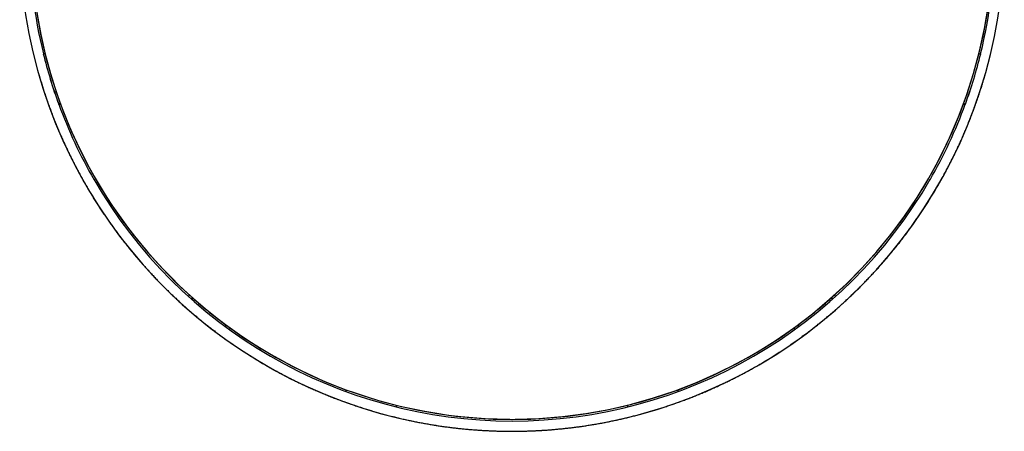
# Model space of a CAD drawing. Header units: millimetres. Extents: x 8 to 1762, y 12 to 2754.
# Tile 3 of 36: x 770 to 1020, y 824 to 928. Entities that reach past the tile are written whole.
import ezdxf

# ---------------------------------------------------------------- set-up
doc = ezdxf.new("R2010")
doc.units = ezdxf.units.MM

msp = doc.modelspace()

# ---------------------------------------------------------------- linework, layer by layer
at = {"color": 7, "linetype": 'Continuous', "lineweight": 30}
for p, q in [((776.43, 919.61), (776.41, 919.61)), ((776.43, 919.61), (776.84, 919.69)), ((1014, 919.69), (1014.41, 919.61)), ((1014.41, 919.61), (1014.42, 919.61)), ((780.32, 906.83), (780.33, 906.84)), ((780.32, 906.83), (780.33, 906.81)), ((780.74, 906.97), (780.33, 906.84)), ((780.74, 906.96), (780.33, 906.81)), ((780.33, 906.81), (780.35, 906.77)), ((780.35, 906.77), (780.34, 906.81)), ((780.35, 906.82), (780.38, 906.73)), ((780.38, 906.73), (780.77, 906.87)), ((1010.06, 906.87), (1010.46, 906.73)), ((1010.51, 906.84), (1010.1, 906.97)), ((1010.51, 906.81), (1010.1, 906.96)), ((1010.46, 906.73), (1010.49, 906.82)), ((1010.5, 906.81), (1010.49, 906.77)), ((1010.49, 906.77), (1010.51, 906.81)), ((1010.51, 906.84), (1010.52, 906.83)), ((1010.51, 906.81), (1010.52, 906.83)), ((813.21, 858.11), (813.51, 858.42)), ((814.26, 857.17), (814.23, 857.77)), ((976.6, 857.77), (976.58, 857.17)), ((977.33, 858.42), (977.63, 858.11)), ((814.26, 857.17), (814.25, 857.28)), ((976.58, 857.28), (976.58, 857.18)), ((823.02, 850.66), (822.42, 850.56)), ((822.56, 850.56), (822.45, 850.54)), ((823.85, 850.05), (823.59, 849.7)), ((823.86, 850.05), (823.6, 849.7)), ((823.65, 849.66), (823.91, 850.01)), ((966.93, 850.01), (967.18, 849.66)), ((967.23, 849.7), (966.98, 850.05)), ((967.25, 849.7), (966.98, 850.05)), ((968.41, 850.56), (967.82, 850.66)), ((968.38, 850.54), (968.28, 850.56)), ((853.25, 833.94), (853.41, 834.34)), ((937.43, 834.34), (937.58, 833.94)), ((866.13, 830.46), (866.03, 830.04)), ((866.13, 830.46), (866.03, 830.04)), ((866.06, 830.03), (866.17, 830.45)), ((924.67, 830.45), (924.77, 830.03)), ((924.8, 830.04), (924.7, 830.46)), ((924.81, 830.04), (924.7, 830.46)), ((895.41, 826.89), (895.41, 826.89)), ((895.42, 826.89), (895.42, 826.89))]:
    msp.add_line(p, q, dxfattribs=at)
at = {"color": 7, "linetype": 'Continuous', "lineweight": 30, "flags": 128}
msp.add_lwpolyline([(895.41, 826.89), (895.42, 826.89), (895.42, 826.89)], dxfattribs=at)
at = {"color": 7, "linetype": 'Continuous', "lineweight": 30}
for centre, radius, start, end in [((895.43, 949.06), 122.12, 270.3558, 84.8631), ((895.41, 948.86), 124.99, 180.0032, 29.9899), ((895.39, 949.03), 122.12, 149.9989, 228.3531), ((895.45, 949.03), 122.12, 311.6469, 30.0011), ((895.45, 948.88), 122.49, 346.1734, 13.9192), ((895.38, 948.88), 122.49, 180, 193.8265), ((895.41, 949.07), 122.13, 180.0043, 269.7267), ((895.39, 949), 122.55, 193.8786, 200.1262), ((895.39, 949), 122.54, 193.8786, 200.1262), ((895.45, 949), 122.54, 339.8738, 346.1214), ((895.45, 949), 122.55, 339.8738, 346.1214), ((895.39, 948.89), 122.5, 200.0871, 210.0013), ((895.45, 948.89), 122.5, 329.9987, 339.9129), ((895.42, 949.09), 122.62, 210.0043, 330.002), ((895.41, 949.05), 122.15, 228.351, 233.6575), ((895.43, 949.05), 122.15, 306.3425, 311.649), ((895.42, 949.06), 122.17, 233.6583, 306.3417)]:
    msp.add_arc(centre, radius, start, end, dxfattribs=at)
for points, knots in [([(775.23, 914.55), (775.31, 914.26), (775.51, 913.57), (775.83, 912.49), (776.2, 911.3), (776.58, 910.12), (776.97, 908.94), (777.37, 907.76), (777.79, 906.59), (778.21, 905.42), (778.65, 904.26), (779.1, 903.1), (779.56, 901.95), (780.03, 900.8), (780.52, 899.65), (781.01, 898.51), (781.52, 897.38), (782.04, 896.24), (782.57, 895.12), (783.11, 894), (783.66, 892.88), (784.22, 891.77), (784.8, 890.67), (785.38, 889.57), (785.98, 888.48), (786.58, 887.39), (787.2, 886.31), (787.83, 885.23), (788.47, 884.16), (789.12, 883.1), (789.78, 882.05), (790.45, 881), (791.13, 879.95), (791.83, 878.92), (792.53, 877.89), (793.24, 876.86), (793.97, 875.85), (794.7, 874.84), (795.44, 873.84), (796.2, 872.84), (796.96, 871.86), (797.74, 870.88), (798.52, 869.91), (799.31, 868.94), (800.12, 867.99), (800.93, 867.04), (801.75, 866.1), (802.58, 865.17), (803.43, 864.24), (804.28, 863.33), (805.14, 862.42), (806.01, 861.52), (806.88, 860.63), (807.77, 859.75), (808.67, 858.88), (809.57, 858.01), (810.49, 857.16), (811.41, 856.31), (812.34, 855.48), (813.28, 854.65), (814.23, 853.83), (815.19, 853.02), (816.15, 852.22), (817.12, 851.43), (818.11, 850.65), (819.1, 849.88), (820.09, 849.12), (821.1, 848.37), (822.11, 847.63), (823.13, 846.89), (824.16, 846.17), (825.2, 845.46), (826.24, 844.76), (827.29, 844.07), (828.35, 843.39), (829.41, 842.72), (830.49, 842.06), (831.57, 841.41), (832.65, 840.78), (833.74, 840.15), (834.84, 839.53), (835.95, 838.93), (837.06, 838.33), (838.18, 837.75), (839.31, 837.18), (840.44, 836.61), (841.58, 836.06), (842.72, 835.52), (843.87, 835), (845.03, 834.48), (846.19, 833.98), (847.36, 833.48), (848.53, 833), (849.71, 832.53), (850.9, 832.07), (852.09, 831.62), (853.29, 831.19), (854.49, 830.77), (855.7, 830.35), (856.91, 829.96), (858.13, 829.57), (859.35, 829.19), (860.58, 828.83), (861.81, 828.48), (863.05, 828.14), (864.3, 827.81), (865.55, 827.5), (866.8, 827.2), (868.06, 826.91), (869.33, 826.63), (870.56, 826.37), (871.75, 826.14), (872.9, 825.92), (874.05, 825.72), (875.21, 825.52), (876.36, 825.34), (877.52, 825.16), (878.67, 825), (879.83, 824.85), (880.99, 824.71), (882.15, 824.58), (883.3, 824.46), (884.46, 824.36), (885.62, 824.26), (886.77, 824.18), (887.92, 824.1), (889.06, 824.04), (890.19, 823.99), (891.29, 823.95), (892.3, 823.92), (893.19, 823.9), (893.99, 823.89), (894.71, 823.88), (895.2, 823.88), (895.42, 823.88)], [0, 0, 0, 0, 0.005626, 0.013313, 0.021001, 0.028689, 0.036378, 0.044068, 0.051759, 0.059451, 0.067144, 0.074837, 0.082532, 0.090227, 0.097923, 0.10562, 0.113318, 0.121017, 0.128717, 0.136418, 0.14412, 0.151823, 0.159526, 0.167231, 0.174936, 0.182643, 0.190351, 0.198059, 0.205769, 0.21348, 0.221192, 0.228905, 0.236618, 0.244334, 0.25205, 0.259767, 0.267485, 0.275205, 0.282926, 0.290648, 0.298371, 0.306096, 0.313821, 0.321548, 0.329277, 0.337006, 0.344737, 0.35247, 0.360204, 0.367939, 0.375675, 0.383414, 0.391153, 0.398894, 0.406637, 0.414382, 0.422128, 0.429875, 0.437625, 0.445376, 0.453129, 0.460884, 0.468641, 0.476399, 0.48416, 0.491923, 0.499688, 0.507455, 0.515224, 0.522995, 0.530769, 0.538545, 0.546324, 0.554105, 0.561889, 0.569676, 0.577465, 0.585258, 0.593053, 0.600852, 0.608654, 0.616459, 0.624268, 0.63208, 0.639896, 0.647716, 0.655541, 0.663369, 0.671203, 0.67904, 0.686883, 0.694731, 0.702585, 0.710444, 0.718309, 0.726181, 0.734059, 0.741945, 0.749838, 0.75774, 0.76565, 0.773569, 0.781499, 0.789439, 0.797391, 0.805355, 0.813333, 0.821326, 0.829335, 0.837362, 0.845409, 0.85265, 0.85989, 0.867129, 0.874365, 0.881599, 0.888831, 0.896059, 0.903282, 0.910501, 0.917714, 0.924919, 0.932113, 0.939293, 0.946453, 0.953585, 0.960671, 0.96768, 0.974538, 0.981044, 0.986596, 0.990926, 0.995944, 1, 1, 1, 1]), ([(895.42, 823.88), (895.84, 823.88), (896.43, 823.88), (897.31, 823.89), (898.06, 823.91), (898.96, 823.93), (899.9, 823.96), (900.89, 824), (901.92, 824.05), (902.97, 824.11), (904.04, 824.17), (905.13, 824.25), (906.23, 824.35), (907.35, 824.45), (908.47, 824.56), (909.6, 824.68), (910.73, 824.82), (911.87, 824.96), (913.02, 825.12), (914.16, 825.29), (915.31, 825.47), (916.47, 825.66), (917.62, 825.86), (918.78, 826.08), (919.93, 826.3), (921.09, 826.54), (922.25, 826.79), (923.41, 827.05), (924.56, 827.32), (925.72, 827.6), (926.87, 827.9), (928.03, 828.2), (929.18, 828.52), (930.33, 828.85), (931.48, 829.19), (932.63, 829.54), (933.77, 829.91), (934.91, 830.28), (936.05, 830.67), (937.19, 831.06), (938.32, 831.47), (939.46, 831.89), (940.58, 832.32), (941.71, 832.76), (942.83, 833.22), (943.94, 833.68), (945.06, 834.15), (946.17, 834.64), (947.27, 835.14), (948.37, 835.65), (949.47, 836.17), (950.56, 836.7), (951.65, 837.24), (952.73, 837.79), (953.81, 838.35), (954.88, 838.92), (955.95, 839.51), (957.01, 840.1), (958.06, 840.71), (959.12, 841.32), (960.16, 841.95), (961.2, 842.58), (962.23, 843.23), (963.26, 843.89), (964.28, 844.55), (965.3, 845.23), (966.31, 845.92), (967.31, 846.62), (968.3, 847.32), (969.29, 848.04), (970.28, 848.77), (971.25, 849.5), (972.22, 850.25), (973.18, 851.01), (974.13, 851.77), (975.08, 852.55), (976.02, 853.33), (976.95, 854.13), (977.88, 854.93), (978.79, 855.74), (979.7, 856.56), (980.6, 857.39), (981.49, 858.23), (982.38, 859.08), (983.26, 859.94), (984.12, 860.8), (984.98, 861.68), (985.84, 862.56), (986.68, 863.45), (987.51, 864.35), (988.34, 865.26), (989.15, 866.18), (989.96, 867.1), (990.76, 868.03), (991.55, 868.98), (992.33, 869.92), (993.1, 870.88), (993.86, 871.84), (994.62, 872.82), (995.36, 873.79), (996.09, 874.78), (996.82, 875.77), (997.53, 876.78), (998.23, 877.78), (998.93, 878.8), (999.61, 879.82), (1000.29, 880.85), (1000.95, 881.89), (1001.61, 882.93), (1002.25, 883.98), (1002.89, 885.03), (1003.51, 886.09), (1004.12, 887.16), (1004.72, 888.23), (1005.32, 889.31), (1005.9, 890.4), (1006.47, 891.49), (1007.03, 892.59), (1007.58, 893.69), (1008.12, 894.8), (1008.64, 895.91), (1009.16, 897.03), (1009.67, 898.16), (1010.16, 899.29), (1010.64, 900.42), (1011.12, 901.56), (1011.58, 902.7), (1012.03, 903.85), (1012.47, 905.01), (1012.89, 906.16), (1013.31, 907.33), (1013.71, 908.49), (1014.11, 909.66), (1014.49, 910.83), (1014.86, 912.01), (1015.2, 913.14), (1015.41, 913.87), (1015.51, 914.22)], [0, 0, 0, 0, 0.007827, 0.011018, 0.016314, 0.021819, 0.027731, 0.033906, 0.040288, 0.046831, 0.053501, 0.060276, 0.067136, 0.074069, 0.081062, 0.088108, 0.095199, 0.10233, 0.109495, 0.116692, 0.123916, 0.131164, 0.138436, 0.145727, 0.153037, 0.160364, 0.167706, 0.175063, 0.182432, 0.189815, 0.197208, 0.204612, 0.212026, 0.21945, 0.226882, 0.234322, 0.24177, 0.249225, 0.256687, 0.264156, 0.271631, 0.279112, 0.286599, 0.29409, 0.301587, 0.309089, 0.316596, 0.324107, 0.331622, 0.339141, 0.346664, 0.354191, 0.361722, 0.369256, 0.376794, 0.384335, 0.391879, 0.399426, 0.406976, 0.414529, 0.422084, 0.429643, 0.437203, 0.444767, 0.452333, 0.459901, 0.467471, 0.475044, 0.482619, 0.490196, 0.497775, 0.505357, 0.51294, 0.520525, 0.528112, 0.5357, 0.543291, 0.550883, 0.558477, 0.566073, 0.57367, 0.581269, 0.58887, 0.596472, 0.604075, 0.611681, 0.619287, 0.626895, 0.634504, 0.642115, 0.649727, 0.65734, 0.664955, 0.672571, 0.680188, 0.687807, 0.695426, 0.703047, 0.710669, 0.718293, 0.725917, 0.733543, 0.741169, 0.748797, 0.756426, 0.764056, 0.771687, 0.779319, 0.786952, 0.794586, 0.802221, 0.809858, 0.817495, 0.825133, 0.832772, 0.840412, 0.848053, 0.855695, 0.863338, 0.870982, 0.878626, 0.886272, 0.893918, 0.901566, 0.909214, 0.916863, 0.924513, 0.932164, 0.939816, 0.947468, 0.955122, 0.962776, 0.970431, 0.978087, 0.985744, 0.993402, 1, 1, 1, 1]), ([(780.38, 906.73), (780.38, 906.73), (780.39, 906.73), (780.42, 906.74), (780.46, 906.75), (780.51, 906.77), (780.57, 906.79), (780.63, 906.81), (780.71, 906.84), (780.76, 906.86), (780.78, 906.87)], [0, 0, 0, 0, 0.124537, 0.252686, 0.377224, 0.505373, 0.62991, 0.758059, 0.882597, 1, 1, 1, 1]), ([(1010.06, 906.87), (1010.07, 906.86), (1010.1, 906.85), (1010.16, 906.83), (1010.23, 906.8), (1010.3, 906.78), (1010.35, 906.76), (1010.4, 906.74), (1010.44, 906.73), (1010.45, 906.73), (1010.46, 906.73)], [0, 0, 0, 0, 0.050442, 0.175081, 0.303335, 0.427974, 0.556227, 0.680866, 0.80912, 1, 1, 1, 1]), ([(814.25, 857.28), (814.25, 857.35), (814.24, 857.49), (814.23, 857.66), (814.23, 857.76), (814.23, 857.77)], [0, 0, 0, 0, 0.457029, 0.928059, 1, 1, 1, 1]), ([(976.61, 857.77), (976.6, 857.73), (976.6, 857.62), (976.59, 857.45), (976.59, 857.34), (976.58, 857.28)], [0, 0, 0, 0, 0.257362, 0.625239, 1, 1, 1, 1]), ([(823.05, 850.64), (823, 850.63), (822.89, 850.61), (822.73, 850.58), (822.61, 850.57), (822.56, 850.56)], [0, 0, 0, 0, 0.260934, 0.627041, 1, 1, 1, 1]), ([(823.66, 849.66), (823.66, 849.67), (823.68, 849.68), (823.7, 849.72), (823.74, 849.77), (823.78, 849.83), (823.83, 849.89), (823.87, 849.95), (823.9, 849.99), (823.92, 850.01)], [0, 0, 0, 0, 0.082025, 0.242659, 0.398766, 0.5594, 0.715507, 0.876141, 1, 1, 1, 1]), ([(966.92, 850.01), (966.92, 850.01), (966.94, 849.98), (966.98, 849.93), (967.03, 849.86), (967.07, 849.8), (967.11, 849.75), (967.15, 849.7), (967.17, 849.67), (967.18, 849.66), (967.18, 849.66)], [0, 0, 0, 0, 0.038239, 0.196324, 0.349954, 0.508039, 0.661669, 0.819755, 0.973385, 1, 1, 1, 1]), ([(968.28, 850.56), (968.21, 850.57), (968.07, 850.59), (967.9, 850.62), (967.8, 850.63), (967.79, 850.64)], [0, 0, 0, 0, 0.455261, 0.924469, 1, 1, 1, 1]), ([(866.07, 830.04), (866.07, 830.05), (866.08, 830.08), (866.09, 830.14), (866.11, 830.21), (866.13, 830.29), (866.15, 830.36), (866.16, 830.42), (866.17, 830.45), (866.17, 830.45)], [0, 0, 0, 0, 0.149464, 0.314671, 0.484669, 0.649876, 0.819874, 0.985081, 1, 1, 1, 1]), ([(924.67, 830.45), (924.67, 830.44), (924.68, 830.4), (924.7, 830.33), (924.72, 830.25), (924.74, 830.18), (924.75, 830.11), (924.76, 830.06), (924.77, 830.04), (924.77, 830.04)], [0, 0, 0, 0, 0.092387, 0.262174, 0.427177, 0.596965, 0.761967, 0.931755, 1, 1, 1, 1])]:
    msp.add_open_spline(points, degree=3, knots=knots, dxfattribs=at)

doc.saveas('drawing.dxf')
